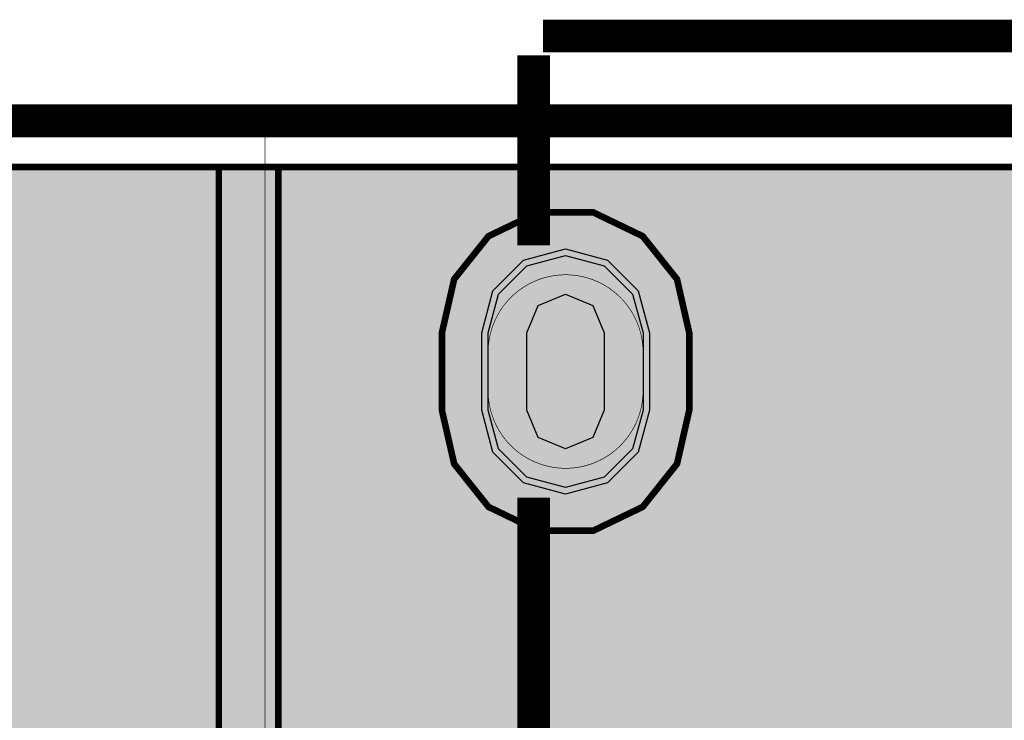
# Model space of a CAD drawing. Header units: millimetres. Extents: x 17.1 to 78.1, y -0.1 to 75.3.
# Tile 37 of 47: x 25 to 32.6, y 69.9 to 75.3. Entities that reach past the tile are written whole.
import ezdxf

# ---------------------------------------------------------------- set-up
doc = ezdxf.new("R2010")
doc.units = ezdxf.units.MM
doc.header["$MEASUREMENT"] = 0
for name, color, linetype, true_color in [('Board-Outline-Layer', 7, 'Continuous', 0xff00ff), ('Bottom-Layer', 7, 'Continuous', 0x0000ff), ('Bottom-Paste-Mask-Layer', 7, 'Continuous', 0x800000), ('Bottom-Solder-Mask-Layer', 7, 'Continuous', 0xaa00ff), ('Hole-Layer', 7, 'Continuous', 0x222222), ('Multi-Layer', 7, 'Continuous', 0xc0c0c0), ('Top-Layer', 7, 'Continuous', 0xff0000), ('Top-Paste-Mask-Layer', 7, 'Continuous', 0x808080), ('Top-Silkscreen-Layer', 7, 'Continuous', 0xffcc00), ('Top-Solder-Mask-Layer', 7, 'Continuous', 0x800080)]:
    doc.layers.add(name, color=color, linetype=linetype, true_color=true_color)

msp = doc.modelspace()

# ---------------------------------------------------------------- hatches: boundary and pattern name
at = {"layer": 'Bottom-Layer'}
for points in [[(50.3933, 0.3581), (41.6162, 0.3581), (41.6162, 6.1546), (41.5857, 6.2283), (41.5121, 6.2588), (23.495, 6.2588), (23.4214, 6.2283), (23.3909, 6.1546), (23.3909, 0.3581), (17.6302, 0.3581), (17.6302, 74.191), (50.3933, 74.191)], [(28.6031, 72.9062), (28.6835, 73.2062), (28.9031, 73.4258), (29.2031, 73.5062), (29.5031, 73.4258), (29.7227, 73.2062), (29.8031, 72.9062), (29.8031, 72.3062), (29.7227, 72.0062), (29.5031, 71.7866), (29.2031, 71.7062), (28.9031, 71.7866), (28.6835, 72.0062), (28.6031, 72.3062)]]:
    msp.add_hatch(color=256, dxfattribs=at).paths.add_polyline_path(points)
at = {"layer": 'Bottom-Paste-Mask-Layer'}
msp.add_hatch(color=256, dxfattribs=at).paths.add_polyline_path([(28.6031, 72.9062), (28.6835, 73.2062), (28.9031, 73.4258), (29.2031, 73.5062), (29.5031, 73.4258), (29.7227, 73.2062), (29.8031, 72.9062), (29.8031, 72.3062), (29.7227, 72.0062), (29.5031, 71.7866), (29.2031, 71.7062), (28.9031, 71.7866), (28.6835, 72.0062), (28.6031, 72.3062)])
at = {"layer": 'Bottom-Solder-Mask-Layer'}
msp.add_hatch(color=256, dxfattribs=at).paths.add_polyline_path([(28.5531, 72.9062), (28.6401, 73.2312), (28.8781, 73.4691), (29.2031, 73.5562), (29.5281, 73.4691), (29.766, 73.2312), (29.8531, 72.9062), (29.8531, 72.3062), (29.766, 71.9812), (29.5281, 71.7432), (29.2031, 71.6562), (28.8781, 71.7432), (28.6401, 71.9812), (28.5531, 72.3062)])
at = {"layer": 'Hole-Layer'}
msp.add_hatch(color=256, dxfattribs=at).paths.add_polyline_path([(28.9031, 72.9062), (28.9909, 73.1183), (29.2031, 73.2062), (29.4152, 73.1183), (29.5031, 72.9062), (29.5031, 72.3062), (29.4152, 72.094), (29.2031, 72.0062), (28.9909, 72.094), (28.9031, 72.3062)])
at = {"layer": 'Multi-Layer'}
msp.add_hatch(color=256, dxfattribs=at).paths.add_polyline_path([(28.6031, 72.9062), (28.6835, 73.2062), (28.9031, 73.4258), (29.2031, 73.5062), (29.5031, 73.4258), (29.7227, 73.2062), (29.8031, 72.9062), (29.8031, 72.3062), (29.7227, 72.0062), (29.5031, 71.7866), (29.2031, 71.7062), (28.9031, 71.7866), (28.6835, 72.0062), (28.6031, 72.3062)])
msp.add_hatch(color=256, dxfattribs=at).paths.add_polyline_path([(28.6031, 72.9062), (28.6835, 73.2062), (28.9031, 73.4258), (29.2031, 73.5062), (29.5031, 73.4258), (29.7227, 73.2062), (29.8031, 72.9062), (29.8031, 72.3062), (29.7227, 72.0062), (29.5031, 71.7866), (29.2031, 71.7062), (28.9031, 71.7866), (28.6835, 72.0062), (28.6031, 72.3062)])
msp.add_hatch(color=256, dxfattribs=at).paths.add_polyline_path([(28.6031, 72.9062), (28.6835, 73.2062), (28.9031, 73.4258), (29.2031, 73.5062), (29.5031, 73.4258), (29.7227, 73.2062), (29.8031, 72.9062), (29.8031, 72.3062), (29.7227, 72.0062), (29.5031, 71.7866), (29.2031, 71.7062), (28.9031, 71.7866), (28.6835, 72.0062), (28.6031, 72.3062)])
at = {"layer": 'Top-Layer'}
for points in [[(50.3933, 0.3581), (41.6162, 0.3581), (41.6162, 6.1546), (41.5857, 6.2283), (41.5121, 6.2588), (23.495, 6.2588), (23.4214, 6.2283), (23.3909, 6.1546), (23.3909, 0.3581), (17.6302, 0.3581), (17.6302, 74.191), (26.5168, 74.191), (26.5168, 66.0701), (25.213, 64.7663), (21.844, 64.7663), (21.5539, 64.7086), (21.308, 64.5442), (19.911, 63.1472), (19.7466, 62.9013), (19.6889, 62.6111), (19.6889, 57.2771), (19.7466, 56.987), (19.911, 56.741), (23.6259, 53.0261), (23.6259, 51.9981), (20.7908, 49.163), (20.6856, 49.0056), (20.6487, 48.8199), (20.6487, 46.3347), (20.6004, 46.3448), (20.5511, 46.3482), (19.9854, 46.3482), (19.8063, 46.3003), (19.6752, 46.1692), (19.6273, 45.9901), (19.6273, 45.4501), (19.6686, 45.283), (19.7831, 45.1546), (19.7831, 44.9367), (19.5963, 44.8078), (19.5244, 44.5926), (19.5244, 43.7926), (19.5724, 43.6135), (19.7035, 43.4824), (19.8826, 43.4345), (20.6826, 43.4345), (20.8616, 43.4824), (20.9927, 43.6135), (21.0407, 43.7926), (21.0407, 44.5926), (20.9597, 44.8194), (20.7534, 44.9437), (20.7534, 45.1055), (20.8017, 45.0954), (20.851, 45.0919), (21.4167, 45.0919), (21.5958, 45.1399), (21.7268, 45.271), (21.7748, 45.4501), (21.7748, 45.9901), (21.7335, 46.1571), (21.619, 46.2856), (21.619, 48.619), (24.0195, 51.0194), (26.2929, 48.746), (26.2929, 48.1331), (26.312, 47.9639), (26.3684, 47.8032), (25.0515, 47.8032), (24.9813, 47.8256), (24.9081, 47.8332), (24.7246, 47.8332), (24.6814, 47.8369), (24.638, 47.8382), (23.495, 47.8382), (23.4517, 47.8369), (23.4085, 47.8332), (23.225, 47.8332), (22.9832, 47.7392), (22.8683, 47.5066), (22.7519, 47.23), (22.7519, 46.93), (22.8683, 46.6534), (22.9832, 46.4208), (23.225, 46.3268), (23.4085, 46.3268), (23.4517, 46.3231), (23.495, 46.3219), (23.8799, 46.3219), (23.8799, 45.7848), (23.5462, 45.6532), (23.3275, 45.3688), (23.2859, 45.0124), (23.4333, 44.6854), (23.7277, 44.4804), (23.5981, 44.4186), (23.4845, 44.3306), (22.6396, 44.3306), (22.6396, 44.5995), (22.5917, 44.7785), (22.4606, 44.9096), (22.2815, 44.9576), (21.4815, 44.9576), (21.3024, 44.9096), (21.1713, 44.7785), (21.1234, 44.5995), (21.1234, 43.7995), (21.1713, 43.6204), (21.3024, 43.4893), (21.4815, 43.4413), (21.9671, 43.4413), (22.0953, 43.381), (22.2355, 43.3603), (23.4845, 43.3603), (23.5981, 43.2723), (23.7277, 43.2104), (23.5981, 43.1486), (23.4845, 43.0606), (22.4977, 43.0606), (22.3771, 43.1485), (22.231, 43.1797), (21.431, 43.1797), (21.2066, 43.1006), (21.0813, 42.8984), (20.9547, 43.096), (20.733, 43.1728), (19.933, 43.1728), (19.754, 43.1248), (19.6229, 42.9937), (19.5749, 42.8147), (19.5749, 42.0147), (19.6633, 41.7791), (19.8848, 41.6598), (19.8848, 41.4728), (19.7703, 41.3443), (19.729, 41.1773), (19.729, 40.6373), (19.7769, 40.4582), (19.908, 40.3271), (20.0871, 40.2791), (20.6528, 40.2791), (20.7295, 40.2875), (20.8027, 40.3121), (20.876, 40.2875), (20.9527, 40.2791), (21.5184, 40.2791), (21.6784, 40.3169), (21.8047, 40.4221), (22.2383, 40.4221), (22.4239, 40.4591), (22.5813, 40.5642), (22.8373, 40.8203), (23.4845, 40.8203), (23.6996, 40.681), (23.9511, 40.6323), (24.3667, 40.6323), (24.3834, 40.3243), (24.5376, 40.0571), (24.7959, 39.8886), (25.1026, 39.8552), (25.3912, 39.9642), (25.5992, 40.1919), (25.6818, 40.4891), (25.6209, 40.7915), (25.82, 41.0789), (25.8481, 41.4273), (25.6978, 41.7428), (25.4095, 41.9404), (25.6834, 42.1218), (25.8389, 42.4112), (25.8389, 42.7397), (25.6834, 43.0291), (25.4095, 43.2104), (25.6834, 43.3918), (25.8389, 43.6812), (25.8389, 44.0097), (25.6834, 44.2991), (25.4095, 44.4804), (25.6936, 44.6732), (25.8457, 44.9809), (26.5431, 44.9809), (26.7221, 45.0289), (26.8532, 45.16), (26.9012, 45.3391), (26.9012, 47.2108), (27.5681, 46.5439), (27.814, 46.3796), (28.1041, 46.3219), (29.3139, 46.3219), (29.3139, 45.7886), (28.978, 45.6975), (28.7324, 45.4507), (28.643, 45.1143), (28.7335, 44.7782), (28.9798, 44.5323), (29.3161, 44.4423), (30.5511, 44.4423), (30.8026, 44.4911), (31.0177, 44.6303), (31.1405, 44.6303), (31.3948, 44.4625), (31.6974, 44.4261), (31.9843, 44.529), (32.1949, 44.7493), (32.2847, 45.0405), (32.2348, 45.3411), (32.0557, 45.5877), (31.7852, 45.7281), (31.4805, 45.7327), (31.2059, 45.6006), (31.0177, 45.6006), (30.839, 45.7239), (30.6302, 45.7839), (30.6302, 46.3993), (30.7366, 46.3391), (30.857, 46.3183), (31.3971, 46.3183), (31.5761, 46.3663), (31.7072, 46.4974), (31.7552, 46.6764), (31.7552, 46.875), (31.7852, 47.0715), (31.7552, 47.2679), (31.7552, 47.4665), (31.7072, 47.6456), (31.5761, 47.7767), (31.3971, 47.8247), (30.857, 47.8247), (30.7266, 47.8001), (30.6141, 47.7296), (30.494, 47.7296), (30.3783, 47.8063), (30.2421, 47.8332), (30.0586, 47.8332), (30.0154, 47.8369), (29.9721, 47.8382), (28.4182, 47.8382), (28.252, 48.0043), (28.343, 48.0381), (28.4281, 48.0848), (28.7391, 47.9798), (29.0625, 48.0369), (29.3188, 48.2422), (29.4452, 48.5452), (30.7999, 49.8999), (30.8467, 49.8182), (30.9071, 49.7461), (32.6664, 47.9868), (32.6134, 47.6643), (32.7208, 47.3557), (32.6156, 47.0685), (32.6504, 46.7647), (32.8179, 46.5087), (33.0825, 46.3552), (33.3878, 46.3368), (33.6689, 46.4573), (33.6689, 41.086), (31.4221, 38.8392), (25.382, 38.8392), (25.1963, 38.8023), (25.039, 38.6971), (22.009, 35.6672), (21.9038, 35.5098), (21.8669, 35.3241), (21.8669, 30.3), (17.945, 26.3781), (17.8398, 26.2207), (17.8029, 26.0351), (17.8029, 13.952), (17.8398, 13.7663), (17.945, 13.6089), (20.4719, 11.082), (20.6293, 10.9769), (20.8149, 10.9399), (22.6556, 10.9399), (22.6721, 10.8622), (22.7053, 10.7901), (22.667, 10.7011), (22.6539, 10.6051), (22.6539, 9.7051), (22.667, 9.6091), (22.7053, 9.5201), (22.667, 9.4311), (22.6539, 9.3351), (22.6539, 8.4351), (22.7018, 8.256), (22.8329, 8.1249), (23.012, 8.0769), (24.512, 8.0769), (24.6911, 8.1249), (24.8222, 8.256), (24.8701, 8.4351), (24.8701, 9.3351), (24.857, 9.4311), (24.8187, 9.5201), (24.857, 9.6091), (24.8701, 9.7051), (24.8701, 10.6051), (24.857, 10.7011), (24.8187, 10.7901), (24.857, 10.8791), (24.8701, 10.9751), (24.8701, 11.8751), (24.857, 11.9711), (24.8187, 12.0601), (24.857, 12.1491), (24.8701, 12.2451), (24.8701, 13.1451), (24.857, 13.2411), (24.8187, 13.3301), (24.857, 13.4191), (24.8701, 13.5151), (24.8701, 14.4151), (24.857, 14.5111), (24.8187, 14.6001), (24.857, 14.6891), (24.8701, 14.7851), (24.8701, 15.6851), (24.857, 15.7811), (24.8187, 15.8701), (24.857, 15.9591), (24.8701, 16.0551), (24.8701, 16.9551), (24.857, 17.0511), (24.8187, 17.1401), (24.857, 17.2291), (24.8701, 17.3251), (24.8701, 18.2251), (24.857, 18.3211), (24.8187, 18.4101), (24.857, 18.4991), (24.8701, 18.5951), (24.8701, 19.4951), (24.857, 19.5911), (24.8187, 19.6801), (24.857, 19.7691), (24.8701, 19.8651), (24.8701, 20.7651), (24.857, 20.8611), (24.8187, 20.9501), (24.857, 21.0391), (24.8701, 21.1351), (24.8701, 22.0351), (24.857, 22.1311), (24.8187, 22.2201), (24.857, 22.3091), (24.8701, 22.4051), (24.8701, 23.3051), (24.857, 23.4011), (24.8187, 23.4901), (24.857, 23.5791), (24.8701, 23.6751), (24.8701, 24.3327), (24.9685, 24.2837), (25.0771, 24.2669), (25.9771, 24.2669), (26.0873, 24.2843), (26.1868, 24.3347), (26.2647, 24.3065), (26.3471, 24.2969), (27.2471, 24.2969), (27.3431, 24.31), (27.4321, 24.3483), (27.521, 24.31), (27.6171, 24.2969), (28.5171, 24.2969), (28.6131, 24.31), (28.7021, 24.3483), (28.791, 24.31), (28.8871, 24.2969), (29.7871, 24.2969), (29.8831, 24.31), (29.9721, 24.3483), (30.061, 24.31), (30.1571, 24.2969), (31.0571, 24.2969), (31.1531, 24.31), (31.2421, 24.3483), (31.331, 24.31), (31.4271, 24.2969), (32.3271, 24.2969), (32.4231, 24.31), (32.5121, 24.3483), (32.6011, 24.31), (32.6971, 24.2969), (33.5971, 24.2969), (33.6931, 24.31), (33.7821, 24.3483), (33.8711, 24.31), (33.9671, 24.2969), (34.8671, 24.2969), (34.9631, 24.31), (35.0521, 24.3483), (35.1411, 24.31), (35.2371, 24.2969), (36.1371, 24.2969), (36.2331, 24.31), (36.3221, 24.3483), (36.4111, 24.31), (36.5071, 24.2969), (37.4071, 24.2969), (37.5031, 24.31), (37.5921, 24.3483), (37.6811, 24.31), (37.7771, 24.2969), (38.6771, 24.2969), (38.7731, 24.31), (38.8621, 24.3483), (38.9511, 24.31), (39.0471, 24.2969), (39.9471, 24.2969), (40.0556, 24.3137), (40.154, 24.3627), (40.154, 23.6751), (40.1671, 23.5791), (40.2055, 23.4901), (40.1671, 23.4011), (40.154, 23.3051), (40.154, 22.4051), (40.1671, 22.3091), (40.2055, 22.2201), (40.1671, 22.1311), (40.154, 22.0351), (40.154, 21.1351), (40.1671, 21.0391), (40.2055, 20.9501), (40.1671, 20.8611), (40.154, 20.7651), (40.154, 19.8651), (40.1671, 19.7691), (40.2055, 19.6801), (40.1671, 19.5911), (40.154, 19.4951), (40.154, 18.5951), (40.1671, 18.4991), (40.2055, 18.4101), (40.1671, 18.3211), (40.154, 18.2251), (40.154, 17.3251), (40.1671, 17.2291), (40.2055, 17.1401), (40.1671, 17.0511), (40.154, 16.9551), (40.154, 16.0551), (40.1671, 15.9591), (40.2055, 15.8701), (40.1671, 15.7811), (40.154, 15.6851), (40.154, 14.7851), (40.1671, 14.6891), (40.2055, 14.6001), (40.1671, 14.5111), (40.154, 14.4151), (40.154, 13.5151), (40.1671, 13.4191), (40.2055, 13.3301), (40.1671, 13.2411), (40.154, 13.1451), (40.154, 12.2451), (40.1671, 12.1491), (40.2055, 12.0601), (40.1671, 11.9711), (40.154, 11.8751), (40.154, 10.9751), (40.1671, 10.8791), (40.2055, 10.7901), (40.173, 10.7203), (40.1562, 10.6452), (39.8222, 10.6452), (39.5571, 10.7962), (39.2525, 10.8127), (38.9728, 10.691), (38.7771, 10.4569), (38.7069, 10.16), (38.7771, 9.8631), (38.9728, 9.6291), (39.2525, 9.5074), (39.5571, 9.5238), (39.8222, 9.6749), (40.1553, 9.6749), (40.1715, 9.5946), (40.2055, 9.5201), (40.1671, 9.4311), (40.154, 9.3351), (40.154, 8.4351), (40.202, 8.256), (40.3331, 8.1249), (40.5121, 8.0769), (42.0121, 8.0769), (42.0977, 8.0873), (42.1783, 8.1178), (42.5719, 8.1178), (42.5719, 8.0749), (42.4387, 7.9436), (42.3898, 7.763), (42.3898, 7.223), (42.4247, 7.0688), (42.5226, 6.9446), (42.5479, 6.6577), (42.6925, 6.4085), (42.9291, 6.2442), (43.2131, 6.1957), (43.4908, 6.2722), (43.7099, 6.4592), (43.829, 6.7216), (43.8257, 7.0096), (43.8781, 7.1106), (43.8962, 7.223), (43.8962, 7.763), (43.8681, 7.9021), (43.7882, 8.0193), (43.7882, 8.2367), (43.8681, 8.354), (43.8962, 8.493), (43.8962, 9.033), (43.8482, 9.2121), (43.7171, 9.3432), (43.538, 9.3912), (42.748, 9.3912), (42.6468, 9.3766), (42.554, 9.3341), (42.3703, 9.3351), (42.3572, 9.4311), (42.3188, 9.5201), (42.352, 9.5922), (42.3685, 9.6699), (42.4654, 9.6699), (42.5907, 9.5682), (42.748, 9.5319), (43.538, 9.5319), (43.7171, 9.5799), (43.8482, 9.7109), (43.8962, 9.89), (43.8962, 10.43), (43.8549, 10.597), (43.7404, 10.7255), (43.7404, 10.8155), (43.7888, 10.8053), (43.8381, 10.8019), (44.4037, 10.8019), (44.4557, 10.8057), (44.5065, 10.817), (44.8251, 10.7702), (45.1282, 10.8789), (45.3443, 11.1177), (45.4225, 11.43), (45.3443, 11.7424), (45.1282, 11.9811), (44.8251, 12.0899), (44.5065, 12.0431), (44.4557, 12.0544), (44.4037, 12.0582), (43.8381, 12.0582), (43.7613, 12.0498), (43.6881, 12.0252), (43.6149, 12.0498), (43.5381, 12.0582), (42.9724, 12.0582), (42.7934, 12.0102), (42.6623, 11.8791), (42.6143, 11.7), (42.6143, 11.16), (42.6556, 10.993), (42.7701, 10.8645), (42.7701, 10.7882), (42.748, 10.7882), (42.5852, 10.749), (42.458, 10.6402), (42.3685, 10.6402), (42.352, 10.7179), (42.3188, 10.7901), (42.3572, 10.8791), (42.3703, 10.9751), (42.3703, 11.8751), (42.3572, 11.9711), (42.3188, 12.0601), (42.3572, 12.1491), (42.3703, 12.2451), (42.3703, 13.1451), (42.3572, 13.2411), (42.3188, 13.3301), (42.3572, 13.4191), (42.3703, 13.5151), (42.3703, 14.4151), (42.3572, 14.5111), (42.3188, 14.6001), (42.356, 14.6851), (42.3702, 14.7769), (43.9504, 14.7769), (45.4413, 13.286), (45.4413, 13.023), (45.4893, 12.8439), (45.6203, 12.7128), (45.7994, 12.6648), (46.3009, 12.6648), (46.1333, 12.5334), (46.0699, 12.33), (46.0699, 10.53), (46.1179, 10.351), (46.249, 10.2199), (46.4281, 10.1719), (48.9281, 10.1719), (49.1071, 10.2199), (49.2382, 10.351), (49.2862, 10.53), (49.2862, 12.33), (49.2382, 12.5091), (49.1071, 12.6402), (48.9281, 12.6882), (47.433, 12.6882), (47.433, 12.7274), (47.5475, 12.8559), (47.5888, 13.023), (47.5888, 13.563), (47.5409, 13.742), (47.4098, 13.8731), (47.2307, 13.9211), (46.665, 13.9211), (46.5883, 13.9128), (46.5151, 13.8882), (46.4419, 13.9128), (46.3651, 13.9211), (46.102, 13.9211), (44.4641, 15.559), (44.3155, 15.6583), (44.1401, 15.6932), (42.3702, 15.6932), (42.356, 15.785), (42.3188, 15.8701), (42.3572, 15.9591), (42.3703, 16.0551), (42.3703, 16.0829), (42.4547, 16.1263), (42.5285, 16.1861), (46.864, 20.5216), (47.1271, 20.5216), (47.1764, 20.525), (47.2247, 20.5352), (47.2247, 18.9112), (46.4281, 18.9112), (46.249, 18.8632), (46.1179, 18.7321), (46.0699, 18.553), (46.0699, 16.753), (46.1179, 16.574), (46.249, 16.4429), (46.4281, 16.3949), (48.9281, 16.3949), (49.1071, 16.4429), (49.2382, 16.574), (49.2862, 16.753), (49.2862, 18.553), (49.2382, 18.7321), (49.1071, 18.8632), (48.9281, 18.9112), (48.195, 18.9112), (48.195, 20.5842), (48.3095, 20.7127), (48.3509, 20.8798), (48.3509, 21.4198), (48.3029, 21.5988), (48.1718, 21.7299), (47.9927, 21.7779), (47.4271, 21.7779), (47.3503, 21.7696), (47.2771, 21.745), (47.2039, 21.7696), (47.1271, 21.7779), (46.5614, 21.7779), (46.3823, 21.7299), (46.2513, 21.5988), (46.2033, 21.4198), (46.2033, 21.1567), (44.8903, 19.8437), (44.8903, 26.0287), (44.9516, 26.012), (45.0149, 26.0063), (45.5806, 26.0063), (45.7594, 26.0542), (45.8905, 26.1849), (46.0699, 26.1849), (46.0699, 25.7701), (46.1179, 25.591), (46.249, 25.4599), (46.4281, 25.4119), (48.9281, 25.4119), (49.1071, 25.4599), (49.2382, 25.591), (49.2862, 25.7701), (49.2862, 27.5701), (49.2382, 27.7491), (49.1071, 27.8802), (48.9281, 27.9282), (46.4281, 27.9282), (46.249, 27.8802), (46.1179, 27.7491), (46.0699, 27.5701), (46.0699, 27.1552), (45.8363, 27.1552), (45.7193, 27.2347), (45.5806, 27.2626), (45.0149, 27.2626), (44.9382, 27.2543), (44.8649, 27.2297), (44.7917, 27.2543), (44.715, 27.2626), (44.1493, 27.2626), (44.0831, 27.2564), (44.0192, 27.2382), (44.0192, 41.0435), (44.2152, 40.8464), (44.4747, 40.7469), (44.7523, 40.7625), (44.999, 40.8905), (45.1716, 41.1084), (45.2398, 41.3779), (45.1915, 41.6516), (45.0352, 41.8815), (45.0352, 41.9131), (45.0851, 41.9022), (45.1361, 41.8986), (45.7017, 41.8986), (45.8717, 41.9415), (46.001, 42.0599), (46.0699, 42.0599), (46.0699, 41.6451), (46.1179, 41.466), (46.249, 41.3349), (46.4281, 41.2869), (48.9281, 41.2869), (49.1071, 41.3349), (49.2382, 41.466), (49.2862, 41.6451), (49.2862, 43.4451), (49.2382, 43.6242), (49.1071, 43.7552), (48.9281, 43.8032), (46.4281, 43.8032), (46.249, 43.7552), (46.1179, 43.6242), (46.0699, 43.4451), (46.0699, 43.0302), (45.9733, 43.0302), (45.8511, 43.1222), (45.7017, 43.1549), (45.1361, 43.1549), (45.0593, 43.1465), (44.9861, 43.1219), (44.9129, 43.1465), (44.8361, 43.1549), (44.2704, 43.1549), (44.1347, 43.1282), (44.0192, 43.052), (44.0192, 43.4983), (45.409, 44.8881), (45.5084, 45.0368), (45.5432, 45.2121), (45.5432, 50.7256), (46.859, 52.0414), (47.1221, 52.0414), (47.1714, 52.0448), (47.2197, 52.055), (47.2197, 50.6612), (46.4281, 50.6612), (46.249, 50.6133), (46.1179, 50.4822), (46.0699, 50.3031), (46.0699, 48.5031), (46.1179, 48.324), (46.249, 48.1929), (46.4281, 48.145), (48.9281, 48.145), (49.1071, 48.1929), (49.2382, 48.324), (49.2862, 48.5031), (49.2862, 50.3031), (49.2382, 50.4822), (49.1071, 50.6133), (48.9281, 50.6612), (48.19, 50.6612), (48.19, 52.104), (48.3045, 52.2325), (48.3459, 52.3995), (48.3459, 52.9395), (48.2979, 53.1186), (48.1668, 53.2497), (47.9877, 53.2977), (47.4221, 53.2977), (47.3453, 53.2893), (47.2721, 53.2647), (47.1989, 53.2893), (47.1221, 53.2977), (46.5564, 53.2977), (46.3774, 53.2497), (46.2463, 53.1186), (46.1983, 52.9395), (46.1983, 52.6765), (45.0352, 51.5134), (45.0352, 58.046), (45.5467, 58.046), (45.7068, 58.0837), (45.8331, 58.189), (46.0699, 58.189), (46.0699, 57.7741), (46.1179, 57.595), (46.249, 57.464), (46.4281, 57.416), (48.9281, 57.416), (49.1071, 57.464), (49.2382, 57.595), (49.2862, 57.7741), (49.2862, 59.5741), (49.2382, 59.7532), (49.1071, 59.8843), (48.9281, 59.9323), (46.4281, 59.9323), (46.249, 59.8843), (46.1179, 59.7532), (46.0699, 59.5741), (46.0699, 59.1593), (45.8331, 59.1593), (45.7068, 59.2645), (45.5467, 59.3023), (44.9811, 59.3023), (44.9043, 59.2939), (44.8311, 59.2693), (44.7579, 59.2939), (44.6811, 59.3023), (44.1154, 59.3023), (43.9364, 59.2543), (43.8053, 59.1232), (43.7573, 58.9441), (43.7573, 58.4041), (43.8053, 58.225), (43.9364, 58.094), (44.1154, 58.046), (44.1189, 58.046), (44.1189, 55.3352), (42.8762, 56.5779), (42.8762, 67.3744), (43.7509, 68.249), (46.2237, 68.249), (46.354, 68.1244), (46.5284, 68.079), (47.0941, 68.079), (47.1434, 68.0824), (47.1918, 68.0926), (47.1918, 66.6633), (46.4281, 66.6633), (46.249, 66.6153), (46.1179, 66.4842), (46.0699, 66.3051), (46.0699, 64.5051), (46.1179, 64.3261), (46.249, 64.195), (46.4281, 64.147), (48.9281, 64.147), (49.1071, 64.195), (49.2382, 64.3261), (49.2862, 64.5051), (49.2862, 66.3051), (49.2382, 66.4842), (49.1071, 66.6153), (48.9281, 66.6633), (48.1621, 66.6633), (48.1621, 68.1416), (48.2765, 68.2701), (48.3179, 68.4371), (48.3179, 68.9771), (48.2699, 69.1562), (48.1388, 69.2873), (47.9597, 69.3353), (47.3941, 69.3353), (47.3173, 69.327), (47.2441, 69.3024), (47.1709, 69.327), (47.0941, 69.3353), (46.5284, 69.3353), (46.354, 69.2899), (46.2237, 69.1653), (43.5611, 69.1653), (43.3858, 69.1304), (43.2371, 69.0311), (42.0941, 67.8881), (41.9948, 67.7395), (41.9599, 67.5641), (41.9599, 56.3881), (41.9948, 56.2128), (42.0941, 56.0642), (43.6109, 54.5473), (43.6109, 45.9099), (43.3228, 45.6218), (43.3284, 45.6708), (43.3302, 45.7201), (43.3302, 49.1491), (43.2801, 49.401), (43.1375, 49.6145), (41.8675, 50.8845), (41.8487, 50.9025), (41.8292, 50.9198), (42.2513, 51.1216), (42.5651, 51.4685), (42.7235, 51.9087), (42.7029, 52.3761), (42.5062, 52.8006), (42.1631, 53.1185), (41.7248, 53.2823), (41.2573, 53.2673), (40.8304, 53.0757), (40.5084, 52.7364), (40.3394, 52.3002), (40.3487, 51.8325), (40.5351, 51.4034), (40.8705, 51.0772), (37.3254, 51.0772), (37.029, 51.0464), (36.7761, 50.889), (36.6177, 50.6367), (36.5856, 50.3405), (36.6864, 50.0602), (36.8998, 49.8523), (36.8308, 49.7833), (36.7532, 49.6672), (36.7259, 49.5301), (36.7259, 48.5344), (36.7896, 48.3306), (36.9579, 48.1992), (36.9579, 46.3771), (37.0059, 46.198), (37.137, 46.0669), (37.3161, 46.0189), (38.3579, 46.0189), (38.3579, 43.1486), (38.2476, 43.021), (38.2079, 42.8571), (38.2079, 40.3571), (38.2476, 40.1932), (38.3579, 40.0657), (38.3579, 39.2802), (38.3915, 39.057), (38.4893, 38.8536), (38.6042, 38.621), (38.8461, 38.527), (39.0295, 38.527), (39.1161, 38.522), (39.2026, 38.527), (39.3861, 38.527), (39.6279, 38.621), (39.7428, 38.8536), (39.8406, 39.057), (39.8742, 39.2802), (39.8742, 40.0657), (39.9845, 40.1932), (40.0242, 40.3571), (40.0242, 42.8571), (39.9845, 43.021), (39.8742, 43.1486), (39.8742, 46.0189), (40.9161, 46.0189), (41.0951, 46.0669), (41.2262, 46.198), (41.2742, 46.3771), (41.2751, 48.1763), (41.4542, 48.2243), (41.5852, 48.3553), (41.6332, 48.5344), (41.6332, 49.2572), (42.0139, 48.8765), (42.0139, 45.9927), (40.9507, 44.9294), (40.808, 44.7159), (40.7579, 44.4641), (40.7579, 43.1986), (40.5771, 43.0687), (40.5079, 42.8571), (40.5079, 40.3571), (40.5728, 40.1516), (40.7439, 40.0205), (40.7439, 39.2802), (40.7515, 39.1808), (40.7739, 39.0837), (40.7739, 38.8851), (40.8219, 38.706), (40.953, 38.575), (41.1321, 38.527), (41.6721, 38.527), (41.8512, 38.575), (41.9822, 38.706), (42.0302, 38.8851), (42.0302, 39.0837), (42.0527, 39.1808), (42.0602, 39.2802), (42.0602, 40.0116), (42.0737, 40.0155), (42.0869, 40.02), (42.0869, 35.7548), (42.0764, 35.7552), (42.0659, 35.7554), (41.5003, 35.7554), (41.4235, 35.7471), (41.3503, 35.7225), (41.2771, 35.7471), (41.2003, 35.7554), (40.6346, 35.7554), (40.5827, 35.7516), (40.5318, 35.7403), (40.2132, 35.7871), (39.9102, 35.6783), (39.6941, 35.4396), (39.6159, 35.1273), (39.6941, 34.8149), (39.9102, 34.5762), (40.2132, 34.4674), (40.5318, 34.5142), (40.5827, 34.5029), (40.6346, 34.4991), (41.2003, 34.4991), (41.2496, 34.5025), (41.2979, 34.5127), (41.2979, 34.4829), (41.2941, 34.4829), (41.1151, 34.4349), (40.984, 34.3038), (40.936, 34.1247), (40.936, 33.1247), (40.984, 32.9457), (41.1151, 32.8146), (41.2941, 32.7666), (42.0869, 32.7666), (42.0869, 27.4948), (40.9511, 26.359), (40.8518, 26.2104), (40.8169, 26.0351), (40.8169, 24.9332), (40.5121, 24.9332), (40.4036, 24.9164), (40.3052, 24.8674), (40.3052, 26.155), (40.2572, 26.3341), (40.1261, 26.4652), (39.9471, 26.5131), (39.0471, 26.5131), (38.9511, 26.5), (38.8621, 26.4617), (38.8234, 26.4819), (38.7826, 26.4972), (38.8741, 26.6192), (38.9066, 26.7682), (38.9066, 27.3339), (38.8586, 27.513), (38.7275, 27.644), (38.5485, 27.692), (38.0084, 27.692), (37.8294, 27.644), (37.6983, 27.513), (37.6503, 27.3339), (37.6503, 26.7682), (37.6782, 26.6296), (37.7576, 26.5126), (37.6717, 26.4973), (37.5921, 26.4617), (37.5031, 26.5), (37.4071, 26.5131), (36.5071, 26.5131), (36.4111, 26.5), (36.3221, 26.4617), (36.2331, 26.5), (36.1371, 26.5131), (35.2371, 26.5131), (35.1411, 26.5), (35.0521, 26.4617), (34.9631, 26.5), (34.8671, 26.5131), (33.9671, 26.5131), (33.8711, 26.5), (33.7821, 26.4617), (33.6931, 26.5), (33.5971, 26.5131), (32.6971, 26.5131), (32.6011, 26.5), (32.5121, 26.4617), (32.4231, 26.5), (32.3271, 26.5131), (31.4271, 26.5131), (31.331, 26.5), (31.2421, 26.4617), (31.1531, 26.5), (31.0571, 26.5131), (30.1571, 26.5131), (30.061, 26.5), (29.9721, 26.4617), (29.8831, 26.5), (29.7871, 26.5131), (28.8871, 26.5131), (28.791, 26.5), (28.7021, 26.4617), (28.6131, 26.5), (28.5171, 26.5131), (27.6171, 26.5131), (27.521, 26.5), (27.4321, 26.4617), (27.3431, 26.5), (27.2471, 26.5131), (26.3471, 26.5131), (26.2368, 26.4958), (26.1373, 26.4453), (26.0594, 26.4736), (25.9771, 26.4832), (25.9625, 26.4832), (26.0666, 26.6091), (26.1038, 26.7682), (26.1038, 27.3339), (26.0558, 27.513), (25.9248, 27.644), (25.7457, 27.692), (25.2057, 27.692), (25.0266, 27.644), (24.8955, 27.513), (24.8475, 27.3339), (24.8475, 26.7682), (24.8853, 26.6082), (24.9905, 26.4819), (24.9905, 26.4726), (24.7949, 26.3456), (24.7189, 26.125), (24.7189, 24.8674), (24.6206, 24.9164), (24.512, 24.9332), (23.012, 24.9332), (22.7734, 24.8421), (22.6561, 24.6152), (22.592, 24.6152), (22.5533, 24.6588), (22.508, 24.6956), (22.508, 25.2649), (22.6252, 25.5455), (22.6049, 25.849), (22.4512, 26.1114), (22.1965, 26.2777), (21.8944, 26.3128), (21.6085, 26.2093), (21.3987, 25.989), (21.3094, 25.6983), (21.3592, 25.3983), (21.5377, 25.1521), (21.5377, 24.7446), (21.4894, 24.7548), (21.4401, 24.7582), (20.8744, 24.7582), (20.8224, 24.7544), (20.7716, 24.7431), (20.5149, 24.7932), (20.2588, 24.7401), (20.0432, 24.5922), (20.0432, 25.3261), (23.9651, 29.248), (24.0703, 29.4054), (24.1072, 29.5911), (24.1072, 34.5971), (26.363, 36.8529), (32.1311, 36.8529), (32.3167, 36.8899), (32.4741, 36.995), (35.5221, 40.043), (35.6273, 40.2004), (35.6642, 40.3861), (35.6642, 55.3072), (35.879, 55.522), (36.0285, 55.522), (36.2221, 55.4084), (36.4431, 55.369), (37.6281, 55.369), (37.938, 55.4493), (38.1699, 55.6699), (38.2654, 55.9755), (38.2006, 56.289), (37.9917, 56.5315), (37.6913, 56.6421), (37.983, 56.7468), (38.191, 56.9765), (38.2662, 57.2771), (38.191, 57.5777), (37.983, 57.8075), (37.6913, 57.9121), (37.757, 57.9221), (37.8214, 57.939), (38.4389, 57.939), (38.4971, 57.924), (38.5569, 57.919), (39.347, 57.919), (39.5261, 57.967), (39.6572, 58.098), (39.7052, 58.2771), (39.7052, 58.8171), (39.6846, 58.9368), (39.6252, 59.0427), (39.6252, 59.1945), (39.6846, 59.3004), (39.7052, 59.4201), (39.7052, 59.9601), (39.6924, 60.0551), (39.6548, 60.1433), (39.6715, 60.4324), (39.5634, 60.701), (39.3511, 60.898), (39.0752, 60.9857), (38.7881, 60.9475), (38.5448, 60.7907), (38.3914, 60.545), (38.3574, 60.2575), (38.27, 60.1745), (38.2152, 60.0672), (38.0059, 60.3314), (37.6913, 60.4521), (37.983, 60.5568), (38.191, 60.7865), (38.2662, 61.0871), (38.191, 61.3877), (37.983, 61.6175), (37.6913, 61.7221), (37.983, 61.8268), (38.191, 62.0565), (38.2662, 62.3571), (38.191, 62.6577), (37.983, 62.8875), (37.6913, 62.9921), (37.9917, 63.1027), (38.2006, 63.3453), (38.2654, 63.6588), (38.1699, 63.9643), (37.938, 64.185), (37.6281, 64.2653), (36.4431, 64.2653), (36.1332, 64.185), (35.9013, 63.9643), (35.8057, 63.6588), (35.8705, 63.3453), (36.0794, 63.1027), (36.3799, 62.9921), (36.0882, 62.8875), (35.8802, 62.6577), (35.8049, 62.3571), (35.8802, 62.0565), (36.0882, 61.8268), (36.3799, 61.7221), (36.1176, 61.636), (35.9162, 61.4472), (35.8134, 61.191), (35.6589, 61.0365), (35.3809, 61.0365), (34.5176, 61.8998), (34.5176, 62.4914), (34.7487, 62.6817), (34.8488, 62.9638), (34.7893, 63.2572), (34.8488, 63.5506), (34.7487, 63.8328), (34.5176, 64.0231), (34.5176, 64.2604), (34.4846, 64.4261), (34.3907, 64.5667), (33.9104, 65.047), (40.0051, 65.047), (40.1842, 65.095), (40.3152, 65.2261), (40.3632, 65.4051), (40.3632, 74.191), (50.3933, 74.191)], [(39.9035, 65.5067), (35.478, 65.5067), (35.478, 65.9025), (35.4697, 65.9793), (35.4451, 66.0525), (35.4697, 66.1257), (35.478, 66.2025), (35.478, 66.7682), (35.4657, 66.8613), (35.4296, 66.948), (35.608, 66.9965), (35.7384, 67.1275), (35.7861, 67.3061), (35.7861, 68.4061), (35.7382, 68.5852), (35.6071, 68.7163), (35.428, 68.7642), (35.128, 68.7642), (35.0775, 68.7607), (35.0279, 68.75), (34.9784, 68.7607), (34.9279, 68.7642), (34.6279, 68.7642), (34.5774, 68.7607), (34.5279, 68.75), (34.4785, 68.7607), (34.428, 68.7642), (34.1741, 68.7642), (34.1365, 68.8291), (34.0883, 68.8864), (33.9613, 69.0134), (33.8208, 69.1073), (33.6551, 69.1403), (32.8931, 69.1403), (32.7273, 69.1073), (32.5868, 69.0134), (32.4719, 68.8985), (32.4199, 68.8357), (32.3806, 68.7642), (32.128, 68.7642), (32.0775, 68.7607), (32.0279, 68.75), (31.9784, 68.7607), (31.9279, 68.7642), (31.6279, 68.7642), (31.4488, 68.7163), (31.3177, 68.5852), (31.2697, 68.4061), (31.2697, 67.3061), (31.2755, 67.2419), (31.2927, 67.1798), (31.2927, 66.6991), (31.314, 66.5571), (31.3759, 66.4275), (31.3759, 66.1901), (31.3842, 66.1133), (31.4088, 66.0401), (31.3842, 65.9669), (31.3759, 65.8901), (31.3759, 65.5067), (26.9766, 65.5067), (26.9766, 74.191), (39.9035, 74.191)], [(30.1612, 72.3062), (30.1612, 72.9062), (30.0663, 73.3219), (29.8005, 73.6553), (29.4163, 73.8403), (28.9899, 73.8403), (28.6057, 73.6553), (28.3398, 73.3219), (28.2449, 72.9062), (28.2449, 72.3062), (28.3398, 71.8905), (28.6057, 71.5571), (28.9899, 71.3721), (29.4163, 71.3721), (29.8005, 71.5571), (30.0663, 71.8905)], [(28.6031, 72.9062), (28.6835, 73.2062), (28.9031, 73.4258), (29.2031, 73.5062), (29.5031, 73.4258), (29.7227, 73.2062), (29.8031, 72.9062), (29.8031, 72.3062), (29.7227, 72.0062), (29.5031, 71.7866), (29.2031, 71.7062), (28.9031, 71.7866), (28.6835, 72.0062), (28.6031, 72.3062)]]:
    msp.add_hatch(color=256, dxfattribs=at).paths.add_polyline_path(points)
at = {"layer": 'Top-Paste-Mask-Layer'}
for points in [[(28.6031, 72.9062), (28.6835, 73.2062), (28.9031, 73.4258), (29.2031, 73.5062), (29.5031, 73.4258), (29.7227, 73.2062), (29.8031, 72.9062), (29.8031, 72.3062), (29.7227, 72.0062), (29.5031, 71.7866), (29.2031, 71.7062), (28.9031, 71.7866), (28.6835, 72.0062), (28.6031, 72.3062)], [(29.218, 71.8564), (29.2479, 71.8579), (29.2777, 71.8608), (29.3073, 71.8653), (29.3366, 71.8712), (29.3656, 71.8786), (29.3942, 71.8874), (29.4223, 71.8977), (29.4498, 71.9093), (29.4768, 71.9223), (29.5031, 71.9366), (29.5286, 71.9522), (29.5533, 71.969), (29.5772, 71.9871), (29.6001, 72.0063), (29.622, 72.0267), (29.6429, 72.0481), (29.6627, 72.0705), (29.6814, 72.0939), (29.6988, 72.1182), (29.715, 72.1433), (29.73, 72.1692), (29.7437, 72.1959), (29.756, 72.2231), (29.7669, 72.251), (29.7764, 72.2793), (29.7845, 72.3081), (29.7912, 72.3373), (29.7964, 72.3668), (29.8001, 72.3964), (29.8023, 72.4263), (29.8031, 72.4562), (29.8031, 72.7562), (29.8023, 72.7861), (29.8001, 72.8159), (29.7964, 72.8456), (29.7912, 72.8751), (29.7845, 72.9042), (29.7764, 72.933), (29.7669, 72.9614), (29.756, 72.9893), (29.7437, 73.0165), (29.73, 73.0431), (29.715, 73.069), (29.6988, 73.0942), (29.6814, 73.1185), (29.6627, 73.1419), (29.6429, 73.1643), (29.622, 73.1857), (29.6001, 73.206), (29.5772, 73.2253), (29.5533, 73.2434), (29.5286, 73.2602), (29.5031, 73.2758), (29.4768, 73.2901), (29.4498, 73.3031), (29.4223, 73.3147), (29.3942, 73.3249), (29.3656, 73.3338), (29.3366, 73.3411), (29.3073, 73.3471), (29.2777, 73.3515), (29.2479, 73.3545), (29.218, 73.356), (29.1881, 73.356), (29.1582, 73.3545), (29.1285, 73.3515), (29.0989, 73.3471), (29.0696, 73.3411), (29.0406, 73.3338), (29.012, 73.3249), (28.9839, 73.3147), (28.9563, 73.3031), (28.9293, 73.2901), (28.9031, 73.2758), (28.8775, 73.2602), (28.8528, 73.2434), (28.829, 73.2253), (28.8061, 73.206), (28.7841, 73.1857), (28.7632, 73.1643), (28.7434, 73.1419), (28.7248, 73.1185), (28.7073, 73.0942), (28.6911, 73.069), (28.6761, 73.0431), (28.6625, 73.0165), (28.6502, 72.9893), (28.6393, 72.9614), (28.6297, 72.933), (28.6216, 72.9042), (28.615, 72.8751), (28.6098, 72.8456), (28.606, 72.8159), (28.6038, 72.7861), (28.6031, 72.7562), (28.6031, 72.4562), (28.6038, 72.4263), (28.606, 72.3964), (28.6098, 72.3668), (28.615, 72.3373), (28.6216, 72.3081), (28.6297, 72.2793), (28.6393, 72.251), (28.6502, 72.2231), (28.6625, 72.1959), (28.6761, 72.1692), (28.6911, 72.1433), (28.7073, 72.1182), (28.7248, 72.0939), (28.7434, 72.0705), (28.7632, 72.0481), (28.7841, 72.0267), (28.8061, 72.0063), (28.829, 71.9871), (28.8528, 71.969), (28.8775, 71.9522), (28.9031, 71.9366), (28.9293, 71.9223), (28.9563, 71.9093), (28.9839, 71.8977), (29.012, 71.8874), (29.0406, 71.8786), (29.0696, 71.8712), (29.0989, 71.8653), (29.1285, 71.8608), (29.1582, 71.8579), (29.1881, 71.8564)], [(29.218, 71.8564), (29.2479, 71.8579), (29.2777, 71.8608), (29.3073, 71.8653), (29.3366, 71.8712), (29.3656, 71.8786), (29.3942, 71.8874), (29.4223, 71.8977), (29.4498, 71.9093), (29.4768, 71.9223), (29.5031, 71.9366), (29.5286, 71.9522), (29.5533, 71.969), (29.5772, 71.9871), (29.6001, 72.0063), (29.622, 72.0267), (29.6429, 72.0481), (29.6627, 72.0705), (29.6814, 72.0939), (29.6988, 72.1182), (29.715, 72.1433), (29.73, 72.1692), (29.7437, 72.1959), (29.756, 72.2231), (29.7669, 72.251), (29.7764, 72.2793), (29.7845, 72.3081), (29.7912, 72.3373), (29.7964, 72.3668), (29.8001, 72.3964), (29.8023, 72.4263), (29.8031, 72.4562), (29.8031, 72.7562), (29.8023, 72.7861), (29.8001, 72.8159), (29.7964, 72.8456), (29.7912, 72.8751), (29.7845, 72.9042), (29.7764, 72.933), (29.7669, 72.9614), (29.756, 72.9893), (29.7437, 73.0165), (29.73, 73.0431), (29.715, 73.069), (29.6988, 73.0942), (29.6814, 73.1185), (29.6627, 73.1419), (29.6429, 73.1643), (29.622, 73.1857), (29.6001, 73.206), (29.5772, 73.2253), (29.5533, 73.2434), (29.5286, 73.2602), (29.5031, 73.2758), (29.4768, 73.2901), (29.4498, 73.3031), (29.4223, 73.3147), (29.3942, 73.3249), (29.3656, 73.3338), (29.3366, 73.3411), (29.3073, 73.3471), (29.2777, 73.3515), (29.2479, 73.3545), (29.218, 73.356), (29.1881, 73.356), (29.1582, 73.3545), (29.1285, 73.3515), (29.0989, 73.3471), (29.0696, 73.3411), (29.0406, 73.3338), (29.012, 73.3249), (28.9839, 73.3147), (28.9563, 73.3031), (28.9293, 73.2901), (28.9031, 73.2758), (28.8775, 73.2602), (28.8528, 73.2434), (28.829, 73.2253), (28.8061, 73.206), (28.7841, 73.1857), (28.7632, 73.1643), (28.7434, 73.1419), (28.7248, 73.1185), (28.7073, 73.0942), (28.6911, 73.069), (28.6761, 73.0431), (28.6625, 73.0165), (28.6502, 72.9893), (28.6393, 72.9614), (28.6297, 72.933), (28.6216, 72.9042), (28.615, 72.8751), (28.6098, 72.8456), (28.606, 72.8159), (28.6038, 72.7861), (28.6031, 72.7562), (28.6031, 72.4562), (28.6038, 72.4263), (28.606, 72.3964), (28.6098, 72.3668), (28.615, 72.3373), (28.6216, 72.3081), (28.6297, 72.2793), (28.6393, 72.251), (28.6502, 72.2231), (28.6625, 72.1959), (28.6761, 72.1692), (28.6911, 72.1433), (28.7073, 72.1182), (28.7248, 72.0939), (28.7434, 72.0705), (28.7632, 72.0481), (28.7841, 72.0267), (28.8061, 72.0063), (28.829, 71.9871), (28.8528, 71.969), (28.8775, 71.9522), (28.9031, 71.9366), (28.9293, 71.9223), (28.9563, 71.9093), (28.9839, 71.8977), (29.012, 71.8874), (29.0406, 71.8786), (29.0696, 71.8712), (29.0989, 71.8653), (29.1285, 71.8608), (29.1582, 71.8579), (29.1881, 71.8564)]]:
    msp.add_hatch(color=256, dxfattribs=at).paths.add_polyline_path(points)
at = {"layer": 'Top-Solder-Mask-Layer'}
msp.add_hatch(color=256, dxfattribs=at).paths.add_polyline_path([(28.5531, 72.9062), (28.6401, 73.2312), (28.8781, 73.4691), (29.2031, 73.5562), (29.5281, 73.4691), (29.766, 73.2312), (29.8531, 72.9062), (29.8531, 72.3062), (29.766, 71.9812), (29.5281, 71.7432), (29.2031, 71.6562), (28.8781, 71.7432), (28.6401, 71.9812), (28.5531, 72.3062)])

# ---------------------------------------------------------------- linework, layer by layer
at = {"layer": 'Board-Outline-Layer', "const_width": 0.254}
msp.add_lwpolyline([(17.272, 0), (17.272, 74.5491), (76.0732, 74.5491), (76.0732, 0)], close=True, dxfattribs=at)
at = {"layer": 'Bottom-Layer'}
for points, const_width in [([(17.272, 0), (17.272, 74.5491), (76.0732, 74.5491), (76.0732, 0)], 0.00508), ([(50.3933, 0.3581), (41.6162, 0.3581), (41.6162, 6.1546), (41.5857, 6.2283), (41.5121, 6.2588), (23.495, 6.2588), (23.4214, 6.2283), (23.3909, 6.1546), (23.3909, 0.3581), (17.6302, 0.3581), (17.6302, 74.191), (50.3933, 74.191)], 0.0508)]:
    msp.add_lwpolyline(points, close=True, dxfattribs=dict(at, const_width=const_width))
msp.add_lwpolyline([(28.6031, 72.9062), (28.6835, 73.2062), (28.9031, 73.4258), (29.2031, 73.5062), (29.5031, 73.4258), (29.7227, 73.2062), (29.8031, 72.9062), (29.8031, 72.3062), (29.7227, 72.0062), (29.5031, 71.7866), (29.2031, 71.7062), (28.9031, 71.7866), (28.6835, 72.0062), (28.6031, 72.3062)], close=True, dxfattribs=at)
at = {"layer": 'Bottom-Paste-Mask-Layer'}
msp.add_lwpolyline([(28.6031, 72.9062), (28.6835, 73.2062), (28.9031, 73.4258), (29.2031, 73.5062), (29.5031, 73.4258), (29.7227, 73.2062), (29.8031, 72.9062), (29.8031, 72.3062), (29.7227, 72.0062), (29.5031, 71.7866), (29.2031, 71.7062), (28.9031, 71.7866), (28.6835, 72.0062), (28.6031, 72.3062)], close=True, dxfattribs=at)
at = {"layer": 'Bottom-Solder-Mask-Layer'}
msp.add_lwpolyline([(28.5531, 72.9062), (28.6401, 73.2312), (28.8781, 73.4691), (29.2031, 73.5562), (29.5281, 73.4691), (29.766, 73.2312), (29.8531, 72.9062), (29.8531, 72.3062), (29.766, 71.9812), (29.5281, 71.7432), (29.2031, 71.6562), (28.8781, 71.7432), (28.6401, 71.9812), (28.5531, 72.3062)], close=True, dxfattribs=at)
at = {"layer": 'Hole-Layer'}
msp.add_lwpolyline([(28.9031, 72.9062), (28.9909, 73.1183), (29.2031, 73.2062), (29.4152, 73.1183), (29.5031, 72.9062), (29.5031, 72.3062), (29.4152, 72.094), (29.2031, 72.0062), (28.9909, 72.094), (28.9031, 72.3062)], close=True, dxfattribs=at)
at = {"layer": 'Multi-Layer'}
msp.add_lwpolyline([(28.6031, 72.9062), (28.6835, 73.2062), (28.9031, 73.4258), (29.2031, 73.5062), (29.5031, 73.4258), (29.7227, 73.2062), (29.8031, 72.9062), (29.8031, 72.3062), (29.7227, 72.0062), (29.5031, 71.7866), (29.2031, 71.7062), (28.9031, 71.7866), (28.6835, 72.0062), (28.6031, 72.3062)], close=True, dxfattribs=at)
msp.add_lwpolyline([(28.6031, 72.9062), (28.6835, 73.2062), (28.9031, 73.4258), (29.2031, 73.5062), (29.5031, 73.4258), (29.7227, 73.2062), (29.8031, 72.9062), (29.8031, 72.3062), (29.7227, 72.0062), (29.5031, 71.7866), (29.2031, 71.7062), (28.9031, 71.7866), (28.6835, 72.0062), (28.6031, 72.3062)], close=True, dxfattribs=at)
msp.add_lwpolyline([(28.6031, 72.9062), (28.6835, 73.2062), (28.9031, 73.4258), (29.2031, 73.5062), (29.5031, 73.4258), (29.7227, 73.2062), (29.8031, 72.9062), (29.8031, 72.3062), (29.7227, 72.0062), (29.5031, 71.7866), (29.2031, 71.7062), (28.9031, 71.7866), (28.6835, 72.0062), (28.6031, 72.3062)], close=True, dxfattribs=at)
at = {"layer": 'Top-Layer'}
for points, const_width in [([(17.272, 0), (17.272, 74.5491), (76.0732, 74.5491), (76.0732, 0)], 0.00508), ([(26.875, 65.4051), (26.875, 74.5491), (40.0051, 74.5491), (40.0051, 65.4051)], 0.00508), ([(30.1612, 72.3062), (30.1612, 72.9062), (30.0663, 73.3219), (29.8005, 73.6553), (29.4163, 73.8403), (28.9899, 73.8403), (28.6057, 73.6553), (28.3398, 73.3219), (28.2449, 72.9062), (28.2449, 72.3062), (28.3398, 71.8905), (28.6057, 71.5571), (28.9899, 71.3721), (29.4163, 71.3721), (29.8005, 71.5571), (30.0663, 71.8905)], 0.0508)]:
    msp.add_lwpolyline(points, close=True, dxfattribs=dict(at, const_width=const_width))
at = {"layer": 'Top-Layer', "const_width": 0.0508}
for points in [[(17.6302, 0.3581), (17.6302, 74.191), (26.5168, 74.191), (26.5168, 66.0701), (25.213, 64.7663), (21.844, 64.7663), (21.5539, 64.7086), (21.308, 64.5442), (19.911, 63.1472), (19.7466, 62.9013), (19.6889, 62.6111), (19.6889, 57.2771)], [(26.9766, 65.5067), (26.9766, 74.191), (39.9035, 74.191)]]:
    msp.add_lwpolyline(points, dxfattribs=at)
at = {"layer": 'Top-Layer'}
msp.add_lwpolyline([(28.6031, 72.9062), (28.6835, 73.2062), (28.9031, 73.4258), (29.2031, 73.5062), (29.5031, 73.4258), (29.7227, 73.2062), (29.8031, 72.9062), (29.8031, 72.3062), (29.7227, 72.0062), (29.5031, 71.7866), (29.2031, 71.7062), (28.9031, 71.7866), (28.6835, 72.0062), (28.6031, 72.3062)], close=True, dxfattribs=at)
at = {"layer": 'Top-Paste-Mask-Layer'}
msp.add_lwpolyline([(28.6031, 72.9062), (28.6835, 73.2062), (28.9031, 73.4258), (29.2031, 73.5062), (29.5031, 73.4258), (29.7227, 73.2062), (29.8031, 72.9062), (29.8031, 72.3062), (29.7227, 72.0062), (29.5031, 71.7866), (29.2031, 71.7062), (28.9031, 71.7866), (28.6835, 72.0062), (28.6031, 72.3062)], close=True, dxfattribs=at)
at = {"layer": 'Top-Paste-Mask-Layer', "const_width": 0.00508}
msp.add_lwpolyline([(29.218, 71.8564), (29.2479, 71.8579), (29.2777, 71.8608), (29.3073, 71.8653), (29.3366, 71.8712), (29.3656, 71.8786), (29.3942, 71.8874), (29.4223, 71.8977), (29.4498, 71.9093), (29.4768, 71.9223), (29.5031, 71.9366), (29.5286, 71.9522), (29.5533, 71.969), (29.5772, 71.9871), (29.6001, 72.0063), (29.622, 72.0267), (29.6429, 72.0481), (29.6627, 72.0705), (29.6814, 72.0939), (29.6988, 72.1182), (29.715, 72.1433), (29.73, 72.1692), (29.7437, 72.1959), (29.756, 72.2231), (29.7669, 72.251), (29.7764, 72.2793), (29.7845, 72.3081), (29.7912, 72.3373), (29.7964, 72.3668), (29.8001, 72.3964), (29.8023, 72.4263), (29.8031, 72.4562), (29.8031, 72.7562), (29.8023, 72.7861), (29.8001, 72.8159), (29.7964, 72.8456), (29.7912, 72.8751), (29.7845, 72.9042), (29.7764, 72.933), (29.7669, 72.9614), (29.756, 72.9893), (29.7437, 73.0165), (29.73, 73.0431), (29.715, 73.069), (29.6988, 73.0942), (29.6814, 73.1185), (29.6627, 73.1419), (29.6429, 73.1643), (29.622, 73.1857), (29.6001, 73.206), (29.5772, 73.2253), (29.5533, 73.2434), (29.5286, 73.2602), (29.5031, 73.2758), (29.4768, 73.2901), (29.4498, 73.3031), (29.4223, 73.3147), (29.3942, 73.3249), (29.3656, 73.3338), (29.3366, 73.3411), (29.3073, 73.3471), (29.2777, 73.3515), (29.2479, 73.3545), (29.218, 73.356), (29.1881, 73.356), (29.1582, 73.3545), (29.1285, 73.3515), (29.0989, 73.3471), (29.0696, 73.3411), (29.0406, 73.3338), (29.012, 73.3249), (28.9839, 73.3147), (28.9563, 73.3031), (28.9293, 73.2901), (28.9031, 73.2758), (28.8775, 73.2602), (28.8528, 73.2434), (28.829, 73.2253), (28.8061, 73.206), (28.7841, 73.1857), (28.7632, 73.1643), (28.7434, 73.1419), (28.7248, 73.1185), (28.7073, 73.0942), (28.6911, 73.069), (28.6761, 73.0431), (28.6625, 73.0165), (28.6502, 72.9893), (28.6393, 72.9614), (28.6297, 72.933), (28.6216, 72.9042), (28.615, 72.8751), (28.6098, 72.8456), (28.606, 72.8159), (28.6038, 72.7861), (28.6031, 72.7562), (28.6031, 72.4562), (28.6038, 72.4263), (28.606, 72.3964), (28.6098, 72.3668), (28.615, 72.3373), (28.6216, 72.3081), (28.6297, 72.2793), (28.6393, 72.251), (28.6502, 72.2231), (28.6625, 72.1959), (28.6761, 72.1692), (28.6911, 72.1433), (28.7073, 72.1182), (28.7248, 72.0939), (28.7434, 72.0705), (28.7632, 72.0481), (28.7841, 72.0267), (28.8061, 72.0063), (28.829, 71.9871), (28.8528, 71.969), (28.8775, 71.9522), (28.9031, 71.9366), (28.9293, 71.9223), (28.9563, 71.9093), (28.9839, 71.8977), (29.012, 71.8874), (29.0406, 71.8786), (29.0696, 71.8712), (29.0989, 71.8653), (29.1285, 71.8608), (29.1582, 71.8579), (29.1881, 71.8564)], close=True, dxfattribs=at)
msp.add_lwpolyline([(29.218, 71.8564), (29.2479, 71.8579), (29.2777, 71.8608), (29.3073, 71.8653), (29.3366, 71.8712), (29.3656, 71.8786), (29.3942, 71.8874), (29.4223, 71.8977), (29.4498, 71.9093), (29.4768, 71.9223), (29.5031, 71.9366), (29.5286, 71.9522), (29.5533, 71.969), (29.5772, 71.9871), (29.6001, 72.0063), (29.622, 72.0267), (29.6429, 72.0481), (29.6627, 72.0705), (29.6814, 72.0939), (29.6988, 72.1182), (29.715, 72.1433), (29.73, 72.1692), (29.7437, 72.1959), (29.756, 72.2231), (29.7669, 72.251), (29.7764, 72.2793), (29.7845, 72.3081), (29.7912, 72.3373), (29.7964, 72.3668), (29.8001, 72.3964), (29.8023, 72.4263), (29.8031, 72.4562), (29.8031, 72.7562), (29.8023, 72.7861), (29.8001, 72.8159), (29.7964, 72.8456), (29.7912, 72.8751), (29.7845, 72.9042), (29.7764, 72.933), (29.7669, 72.9614), (29.756, 72.9893), (29.7437, 73.0165), (29.73, 73.0431), (29.715, 73.069), (29.6988, 73.0942), (29.6814, 73.1185), (29.6627, 73.1419), (29.6429, 73.1643), (29.622, 73.1857), (29.6001, 73.206), (29.5772, 73.2253), (29.5533, 73.2434), (29.5286, 73.2602), (29.5031, 73.2758), (29.4768, 73.2901), (29.4498, 73.3031), (29.4223, 73.3147), (29.3942, 73.3249), (29.3656, 73.3338), (29.3366, 73.3411), (29.3073, 73.3471), (29.2777, 73.3515), (29.2479, 73.3545), (29.218, 73.356), (29.1881, 73.356), (29.1582, 73.3545), (29.1285, 73.3515), (29.0989, 73.3471), (29.0696, 73.3411), (29.0406, 73.3338), (29.012, 73.3249), (28.9839, 73.3147), (28.9563, 73.3031), (28.9293, 73.2901), (28.9031, 73.2758), (28.8775, 73.2602), (28.8528, 73.2434), (28.829, 73.2253), (28.8061, 73.206), (28.7841, 73.1857), (28.7632, 73.1643), (28.7434, 73.1419), (28.7248, 73.1185), (28.7073, 73.0942), (28.6911, 73.069), (28.6761, 73.0431), (28.6625, 73.0165), (28.6502, 72.9893), (28.6393, 72.9614), (28.6297, 72.933), (28.6216, 72.9042), (28.615, 72.8751), (28.6098, 72.8456), (28.606, 72.8159), (28.6038, 72.7861), (28.6031, 72.7562), (28.6031, 72.4562), (28.6038, 72.4263), (28.606, 72.3964), (28.6098, 72.3668), (28.615, 72.3373), (28.6216, 72.3081), (28.6297, 72.2793), (28.6393, 72.251), (28.6502, 72.2231), (28.6625, 72.1959), (28.6761, 72.1692), (28.6911, 72.1433), (28.7073, 72.1182), (28.7248, 72.0939), (28.7434, 72.0705), (28.7632, 72.0481), (28.7841, 72.0267), (28.8061, 72.0063), (28.829, 71.9871), (28.8528, 71.969), (28.8775, 71.9522), (28.9031, 71.9366), (28.9293, 71.9223), (28.9563, 71.9093), (28.9839, 71.8977), (29.012, 71.8874), (29.0406, 71.8786), (29.0696, 71.8712), (29.0989, 71.8653), (29.1285, 71.8608), (29.1582, 71.8579), (29.1881, 71.8564)], close=True, dxfattribs=at)
at = {"layer": 'Top-Silkscreen-Layer', "const_width": 0.254}
for points in [[(29.028, 75.2061), (38.028, 75.2061)], [(29.028, 75.2061), (38.028, 75.2061)], [(28.956, 75.0571), (28.956, 73.5842)], [(28.956, 75.0571), (28.956, 73.5842)], [(28.956, 71.6281), (28.956, 69.6341)], [(28.956, 71.6281), (28.956, 69.6341)]]:
    msp.add_lwpolyline(points, dxfattribs=at)
at = {"layer": 'Top-Solder-Mask-Layer'}
msp.add_lwpolyline([(28.5531, 72.9062), (28.6401, 73.2312), (28.8781, 73.4691), (29.2031, 73.5562), (29.5281, 73.4691), (29.766, 73.2312), (29.8531, 72.9062), (29.8531, 72.3062), (29.766, 71.9812), (29.5281, 71.7432), (29.2031, 71.6562), (28.8781, 71.7432), (28.6401, 71.9812), (28.5531, 72.3062)], close=True, dxfattribs=at)

doc.saveas('drawing.dxf')
